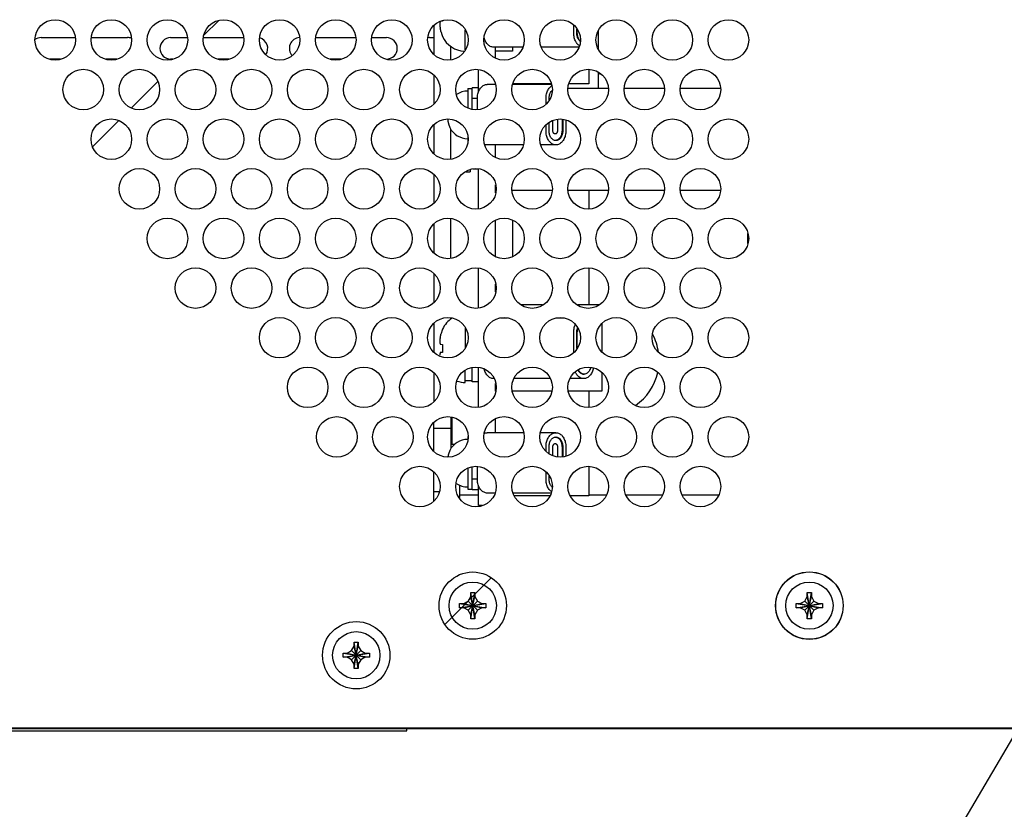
# Model space of a CAD drawing. Header units: inches. Extents: x 0 to 34, y 0 to 22.
# Tile 18 of 84: x 15.3 to 16.4, y 14.2 to 15.1. Entities that reach past the tile are written whole.
import ezdxf

# ---------------------------------------------------------------- set-up
doc = ezdxf.new("R2010")
doc.units = ezdxf.units.IN
doc.header["$LTSCALE"] = 1.87
doc.header["$MEASUREMENT"] = 0
doc.layers.get('0').update_dxf_attribs({"linetype": 'CONTINUOUS'})
doc.layers.add('COSMETIC', color=7, linetype='CONTINUOUS')
doc.layers.add('DETAIL', color=7, linetype='CONTINUOUS')

msp = doc.modelspace()

# ---------------------------------------------------------------- linework, layer by layer
at = {"color": 7, "linetype": 'CONTINUOUS'}
for p, q in [((15.79045, 15.07164), (15.78916, 15.0715)), ((15.79045, 15.07208), (15.79045, 15.07164)), ((15.78046, 15.06669), (15.78046, 15.03297)), ((15.81676, 15.03835), (15.81676, 15.06131)), ((15.94252, 15.05776), (15.94252, 15.06699)), ((15.94606, 15.05776), (15.94606, 15.06237)), ((15.97092, 15.06019), (15.97092, 15.03947)), ((15.32546, 15.05258), (15.36467, 15.05258)), ((15.38376, 15.05258), (15.42546, 15.05258)), ((15.47546, 15.05258), (15.49467, 15.05258)), ((15.51376, 15.05258), (15.55967, 15.05258)), ((15.64376, 15.05258), (15.68967, 15.05258)), ((15.70876, 15.05258), (15.72546, 15.05258)), ((15.77546, 15.05258), (15.78046, 15.05258)), ((15.79045, 15.05423), (15.79045, 15.05376)), ((15.80015, 15.02701), (15.80015, 15.0421)), ((15.81676, 15.03911), (15.81727, 15.03911)), ((15.88356, 15.04151), (15.84954, 15.04151)), ((15.87151, 15.03683), (15.85182, 15.03683)), ((15.87151, 15.04151), (15.87151, 15.03683)), ((15.94856, 15.04151), (15.90487, 15.04151)), ((15.348, 15.02758), (15.33543, 15.02758)), ((15.413, 15.02758), (15.40043, 15.02758)), ((15.478, 15.02758), (15.47546, 15.02758)), ((15.543, 15.02758), (15.53043, 15.02758)), ((15.673, 15.02758), (15.66043, 15.02758)), ((15.96009, 15.01565), (15.96009, 14.99901)), ((15.78046, 15.00919), (15.78046, 14.97546)), ((15.97092, 15.01223), (15.97092, 14.99385)), ((15.81971, 14.99377), (15.81971, 14.97095)), ((15.81971, 14.99377), (15.82464, 14.99377)), ((15.83214, 14.99451), (15.82464, 14.99451)), ((15.85153, 14.99826), (15.84229, 14.99826)), ((15.91653, 14.99826), (15.87189, 14.99826)), ((15.91638, 14.99901), (15.87204, 14.99901)), ((15.93602, 14.99385), (15.98241, 14.99385)), ((15.96009, 14.99901), (15.93704, 14.99901)), ((16.00102, 14.99385), (16.04741, 14.99385)), ((16.06602, 14.99385), (16.11241, 14.99385)), ((15.8308, 14.96914), (15.8308, 14.98201)), ((15.91035, 14.97539), (15.91035, 14.98201)), ((15.91388, 14.98028), (15.91388, 14.98201)), ((15.9183, 14.94463), (15.9183, 14.95665)), ((15.9236, 14.95771), (15.9236, 14.94463)), ((15.92979, 14.95772), (15.92979, 14.94451)), ((15.93333, 14.95701), (15.93333, 14.94451)), ((15.78046, 14.95169), (15.78046, 14.91797)), ((15.79891, 14.94866), (15.79891, 14.94822)), ((15.80015, 14.91201), (15.80015, 14.94611)), ((15.91035, 14.94451), (15.91035, 14.95161)), ((15.91388, 14.94451), (15.91388, 14.95397)), ((15.81971, 14.93733), (15.81971, 14.93275)), ((15.88391, 14.92826), (15.84229, 14.92826)), ((15.92184, 14.92826), (15.90452, 14.92826)), ((15.82229, 14.89945), (15.82229, 14.89714)), ((15.83214, 14.90009), (15.8255, 14.90009)), ((15.78046, 14.89419), (15.78046, 14.86046)), ((15.81737, 14.89714), (15.82229, 14.89714)), ((15.87103, 14.87574), (15.9174, 14.87574)), ((15.93603, 14.87574), (15.9824, 14.87574)), ((15.96009, 14.87574), (15.96009, 14.854)), ((16.00103, 14.87574), (16.0474, 14.87574)), ((16.06603, 14.87574), (16.1124, 14.87574)), ((15.80015, 14.79701), (15.80015, 14.84264)), ((15.78046, 14.83669), (15.78046, 14.80297)), ((15.87151, 14.841), (15.87151, 14.79865)), ((16.14408, 14.81414), (16.14408, 14.82552)), ((15.96009, 14.78565), (15.96009, 14.74276)), ((15.78046, 14.77919), (15.78046, 14.74546)), ((15.90641, 14.74276), (15.88202, 14.74276)), ((15.97141, 14.74276), (15.94702, 14.74276)), ((15.80015, 14.72644), (15.80015, 14.72764)), ((15.86584, 14.72751), (15.85759, 14.72751)), ((15.93084, 14.72751), (15.92259, 14.72751)), ((15.78046, 14.72169), (15.78046, 14.68797)), ((15.81676, 14.71631), (15.81676, 14.69335)), ((15.97485, 14.72108), (15.97485, 14.68858)), ((15.79045, 14.71479), (15.79045, 14.71432)), ((15.94252, 14.68767), (15.94252, 14.71126)), ((15.94606, 14.69229), (15.94606, 14.71126)), ((15.78776, 14.6972), (15.79045, 14.69691)), ((15.79045, 14.69691), (15.79045, 14.68778)), ((15.79045, 14.68778), (15.78776, 14.68749)), ((15.78046, 14.66419), (15.78046, 14.63046)), ((15.81676, 14.65297), (15.81676, 14.66673)), ((15.97485, 14.6646), (15.97485, 14.64276)), ((15.81676, 14.65511), (15.82464, 14.65511)), ((15.83214, 14.65351), (15.82464, 14.65351)), ((15.85013, 14.65751), (15.84954, 14.65751)), ((15.91513, 14.65751), (15.87329, 14.65751)), ((15.95401, 14.65751), (15.93829, 14.65751)), ((15.9168, 14.64276), (15.87162, 14.64276)), ((15.97485, 14.64276), (15.93662, 14.64276)), ((15.96009, 14.64276), (15.96009, 14.624)), ((15.78046, 14.57297), (15.78046, 14.60669)), ((15.80015, 14.61264), (15.80015, 14.57637)), ((15.78046, 14.59994), (15.80015, 14.59994)), ((15.81971, 14.59027), (15.81971, 14.58732)), ((15.88423, 14.59476), (15.84229, 14.59476)), ((15.92184, 14.59476), (15.90419, 14.59476)), ((15.804, 14.58093), (15.80015, 14.58093)), ((15.79891, 14.57426), (15.79891, 14.57383)), ((15.91035, 14.57304), (15.91035, 14.57851)), ((15.91388, 14.57068), (15.91388, 14.57851)), ((15.9183, 14.568), (15.9183, 14.57838)), ((15.9236, 14.57838), (15.9236, 14.56695)), ((15.92979, 14.57851), (15.92979, 14.56694)), ((15.93333, 14.57851), (15.93333, 14.56764)), ((15.78046, 14.51546), (15.78046, 14.54919)), ((15.81971, 14.5537), (15.81971, 14.52925)), ((15.8308, 14.54101), (15.8308, 14.55551)), ((15.91035, 14.54101), (15.91035, 14.54927)), ((15.96009, 14.55565), (15.96009, 14.52151)), ((15.80999, 14.53405), (15.80999, 14.51961)), ((15.91388, 14.54101), (15.91388, 14.54438)), ((15.78648, 14.52612), (15.78046, 14.52612)), ((15.83214, 14.52218), (15.80999, 14.52218)), ((15.81971, 14.52925), (15.82464, 14.52925)), ((15.83214, 14.52851), (15.82464, 14.52851)), ((15.85121, 14.52476), (15.84229, 14.52476)), ((15.91621, 14.52476), (15.87222, 14.52476)), ((15.98015, 14.52218), (15.96009, 14.52218)), ((16.04515, 14.52218), (16.00327, 14.52218)), ((16.11015, 14.52218), (16.06827, 14.52218)), ((15.9147, 14.52151), (15.87372, 14.52151)), ((15.96009, 14.52151), (15.93872, 14.52151)), ((15.82783, 14.37911), (15.82309, 14.40954)), ((15.82309, 14.37911), (15.82783, 14.40954)), ((15.82309, 14.40483), (15.82309, 14.40939)), ((15.82784, 14.40939), (15.82784, 14.40483)), ((16.21783, 14.37911), (16.21309, 14.40954)), ((16.21309, 14.37911), (16.21783, 14.40954)), ((16.21309, 14.40483), (16.21309, 14.40939)), ((16.21784, 14.40939), (16.21784, 14.40483)), ((15.81025, 14.3967), (15.84068, 14.39196)), ((15.81025, 14.39196), (15.84068, 14.3967)), ((15.8104, 14.3967), (15.81496, 14.3967)), ((15.81496, 14.3967), (15.82011, 14.39968)), ((15.81496, 14.3967), (15.83596, 14.39195)), ((15.81496, 14.39195), (15.83596, 14.3967)), ((15.82011, 14.39968), (15.82309, 14.40483)), ((15.83081, 14.38898), (15.82011, 14.39968)), ((15.82011, 14.38898), (15.83081, 14.39968)), ((15.82784, 14.38383), (15.82309, 14.40483)), ((15.82309, 14.38383), (15.82784, 14.40483)), ((15.82784, 14.40483), (15.83081, 14.39968)), ((15.83081, 14.39968), (15.83596, 14.3967)), ((15.83596, 14.3967), (15.84053, 14.3967)), ((16.20025, 14.3967), (16.23068, 14.39196)), ((16.20025, 14.39196), (16.23068, 14.3967)), ((16.2004, 14.3967), (16.20496, 14.3967)), ((16.20496, 14.3967), (16.21011, 14.39968)), ((16.20496, 14.3967), (16.22596, 14.39195)), ((16.20496, 14.39195), (16.22596, 14.3967)), ((16.21011, 14.39968), (16.21309, 14.40483)), ((16.22081, 14.38898), (16.21011, 14.39968)), ((16.21011, 14.38898), (16.22081, 14.39968)), ((16.21784, 14.38383), (16.21309, 14.40483)), ((16.21309, 14.38383), (16.21784, 14.40483)), ((16.21784, 14.40483), (16.22081, 14.39968)), ((16.22081, 14.39968), (16.22596, 14.3967)), ((16.22596, 14.3967), (16.23053, 14.3967)), ((15.81496, 14.39195), (15.8104, 14.39195)), ((15.82011, 14.38898), (15.81496, 14.39195)), ((15.82309, 14.38383), (15.82011, 14.38898)), ((15.83081, 14.38898), (15.82784, 14.38383)), ((15.83596, 14.39195), (15.83081, 14.38898)), ((15.84053, 14.39195), (15.83596, 14.39195)), ((16.20496, 14.39195), (16.2004, 14.39195)), ((16.21011, 14.38898), (16.20496, 14.39195)), ((16.21309, 14.38383), (16.21011, 14.38898)), ((16.22081, 14.38898), (16.21784, 14.38383)), ((16.22596, 14.39195), (16.22081, 14.38898)), ((16.23053, 14.39195), (16.22596, 14.39195)), ((15.82309, 14.37926), (15.82309, 14.38383)), ((15.82784, 14.38383), (15.82784, 14.37926)), ((16.21309, 14.37926), (16.21309, 14.38383)), ((16.21784, 14.38383), (16.21784, 14.37926)), ((15.69283, 14.32161), (15.68809, 14.35204)), ((15.68809, 14.32161), (15.69283, 14.35204)), ((15.68809, 14.34733), (15.68809, 14.35189)), ((15.69284, 14.35189), (15.69284, 14.34733)), ((15.67996, 14.3392), (15.68511, 14.34218)), ((15.68511, 14.34218), (15.68809, 14.34733)), ((15.69581, 14.33148), (15.68511, 14.34218)), ((15.68511, 14.33148), (15.69581, 14.34218)), ((15.69284, 14.32633), (15.68809, 14.34733)), ((15.68809, 14.32633), (15.69284, 14.34733)), ((15.69284, 14.34733), (15.69581, 14.34218)), ((15.69581, 14.34218), (15.70096, 14.3392)), ((15.67525, 14.3392), (15.70568, 14.33446)), ((15.67525, 14.33446), (15.70568, 14.3392)), ((15.6754, 14.3392), (15.67996, 14.3392)), ((15.67996, 14.33445), (15.6754, 14.33445)), ((15.67996, 14.3392), (15.70096, 14.33445)), ((15.67996, 14.33445), (15.70096, 14.3392)), ((15.68511, 14.33148), (15.67996, 14.33445)), ((15.68809, 14.32633), (15.68511, 14.33148)), ((15.69581, 14.33148), (15.69284, 14.32633)), ((15.70096, 14.33445), (15.69581, 14.33148)), ((15.70096, 14.3392), (15.70553, 14.3392)), ((15.70553, 14.33445), (15.70096, 14.33445)), ((15.68809, 14.32176), (15.68809, 14.32633)), ((15.69284, 14.32633), (15.69284, 14.32176)), ((18.77671, 14.25233), (14.76421, 14.25233)), ((14.79421, 14.25183), (16.61171, 14.25183)), ((15.04921, 14.24933), (15.74921, 14.24933)), ((15.74921, 14.24933), (15.74921, 14.25183))]:
    msp.add_line(p, q, dxfattribs=at)
at = {"color": 3, "linetype": 'CONTINUOUS'}
for p, q in [((15.94659, 15.05788), (15.94659, 15.06157)), ((15.82464, 14.96974), (15.82464, 14.99451)), ((15.8308, 14.98188), (15.82464, 14.98188)), ((15.92891, 14.95789), (15.92891, 14.94463)), ((15.94659, 14.69308), (15.94659, 14.71113)), ((15.82464, 14.65351), (15.82464, 14.66992)), ((15.95311, 14.66263), (15.95454, 14.66263)), ((15.92891, 14.57838), (15.92891, 14.56676)), ((15.82464, 14.52851), (15.82464, 14.55492)), ((15.82464, 14.54113), (15.8308, 14.54113))]:
    msp.add_line(p, q, dxfattribs=at)
at = {"color": 6, "linetype": 'CONTINUOUS'}
for p, q in [((15.85182, 15.02872), (15.85182, 15.04151)), ((15.83214, 14.98959), (15.83214, 15.01525)), ((15.85182, 14.91372), (15.85182, 14.92826)), ((15.83214, 14.85441), (15.83214, 14.90025)), ((15.85182, 14.87284), (15.85182, 14.88181)), ((15.85182, 14.79872), (15.85182, 14.84094)), ((15.83214, 14.73941), (15.83214, 14.78525)), ((15.85182, 14.75784), (15.85182, 14.76681)), ((15.83214, 14.62441), (15.83214, 14.67025)), ((15.85182, 14.64284), (15.85182, 14.65181)), ((15.80162, 14.58093), (15.80162, 14.61235)), ((15.85182, 14.59476), (15.85182, 14.61094)), ((15.83214, 14.51026), (15.83214, 14.53342)), ((15.8364, 14.51026), (15.83214, 14.51026))]:
    msp.add_line(p, q, dxfattribs=at)
at = {"color": 7, "linetype": 'CONTINUOUS'}
for centre, radius in [((15.34171, 15.04983), 0.0235), ((15.40671, 15.04983), 0.0235), ((15.47171, 15.04983), 0.0235), ((15.53671, 15.04983), 0.0235), ((15.60171, 15.04983), 0.0235), ((15.66671, 15.04983), 0.0235), ((15.73171, 15.04983), 0.0235), ((15.79671, 15.04983), 0.0235), ((15.86171, 15.04983), 0.0235), ((15.92671, 15.04983), 0.0235), ((15.99171, 15.04983), 0.0235), ((16.05671, 15.04983), 0.0235), ((16.12171, 15.04983), 0.0235), ((15.37421, 14.99233), 0.0235), ((15.43921, 14.99233), 0.0235), ((15.50421, 14.99233), 0.0235), ((15.56921, 14.99233), 0.0235), ((15.63421, 14.99233), 0.0235), ((15.69921, 14.99233), 0.0235), ((15.76421, 14.99233), 0.0235), ((15.82921, 14.99233), 0.0235), ((15.89421, 14.99233), 0.0235), ((15.95921, 14.99233), 0.0235), ((16.02421, 14.99233), 0.0235), ((16.08921, 14.99233), 0.0235), ((15.40671, 14.93483), 0.0235), ((15.47171, 14.93483), 0.0235), ((15.53671, 14.93483), 0.0235), ((15.60171, 14.93483), 0.0235), ((15.66671, 14.93483), 0.0235), ((15.73171, 14.93483), 0.0235), ((15.79671, 14.93483), 0.0235), ((15.86171, 14.93483), 0.0235), ((15.92671, 14.93483), 0.0235), ((15.99171, 14.93483), 0.0235), ((16.05671, 14.93483), 0.0235), ((16.12171, 14.93483), 0.0235), ((15.43921, 14.87733), 0.0235), ((15.50421, 14.87733), 0.0235), ((15.56921, 14.87733), 0.0235), ((15.63421, 14.87733), 0.0235), ((15.69921, 14.87733), 0.0235), ((15.76421, 14.87733), 0.0235), ((15.82921, 14.87733), 0.0235), ((15.89421, 14.87733), 0.0235), ((15.95921, 14.87733), 0.0235), ((16.02421, 14.87733), 0.0235), ((16.08921, 14.87733), 0.0235), ((15.47171, 14.81983), 0.0235), ((15.53671, 14.81983), 0.0235), ((15.60171, 14.81983), 0.0235), ((15.66671, 14.81983), 0.0235), ((15.73171, 14.81983), 0.0235), ((15.79671, 14.81983), 0.0235), ((15.86171, 14.81983), 0.0235), ((15.92671, 14.81983), 0.0235), ((15.99171, 14.81983), 0.0235), ((16.05671, 14.81983), 0.0235), ((16.12171, 14.81983), 0.0235), ((15.50421, 14.76233), 0.0235), ((15.56921, 14.76233), 0.0235), ((15.63421, 14.76233), 0.0235), ((15.69921, 14.76233), 0.0235), ((15.76421, 14.76233), 0.0235), ((15.82921, 14.76233), 0.0235), ((15.89421, 14.76233), 0.0235), ((15.95921, 14.76233), 0.0235), ((16.02421, 14.76233), 0.0235), ((16.08921, 14.76233), 0.0235), ((15.60171, 14.70483), 0.0235), ((15.66671, 14.70483), 0.0235), ((15.73171, 14.70483), 0.0235), ((15.79671, 14.70483), 0.0235), ((15.86171, 14.70483), 0.0235), ((15.92671, 14.70483), 0.0235), ((15.99171, 14.70483), 0.0235), ((16.05671, 14.70483), 0.0235), ((16.12171, 14.70483), 0.0235), ((15.63421, 14.64733), 0.0235), ((15.69921, 14.64733), 0.0235), ((15.76421, 14.64733), 0.0235), ((15.82921, 14.64733), 0.0235), ((15.89421, 14.64733), 0.0235), ((15.95921, 14.64733), 0.0235), ((16.02421, 14.64733), 0.0235), ((16.08921, 14.64733), 0.0235), ((15.66796, 14.58983), 0.0235), ((15.73296, 14.58983), 0.0235), ((15.79671, 14.58983), 0.0235), ((15.86171, 14.58983), 0.0235), ((15.92671, 14.58983), 0.0235), ((15.99171, 14.58983), 0.0235), ((16.05671, 14.58983), 0.0235), ((16.12171, 14.58983), 0.0235), ((15.76421, 14.53233), 0.0235), ((15.82921, 14.53233), 0.0235), ((15.89421, 14.53233), 0.0235), ((15.95921, 14.53233), 0.0235), ((16.02421, 14.53233), 0.0235), ((16.08921, 14.53233), 0.0235), ((15.82546, 14.39433), 0.039), ((16.21546, 14.39433), 0.039), ((15.82546, 14.39433), 0.02738), ((16.21546, 14.39433), 0.02738), ((15.69046, 14.33683), 0.039), ((15.69046, 14.33683), 0.02738)]:
    msp.add_circle(centre, radius, dxfattribs=at)
for centre, radius, start, end in [((15.32546, 15.04008), 0.0125, 90, 126.02314), ((15.42546, 15.04008), 0.0125, 69.36869, 90), ((15.47546, 15.04008), 0.0125, 90, 270), ((15.57546, 15.04008), 0.0125, 324.57818, 74.91307), ((15.62546, 15.04008), 0.0125, 93.74461, 221.85757), ((15.72546, 15.04008), 0.0125, 270, 90), ((15.77546, 15.04008), 0.0125, 90, 98.55472), ((15.81676, 15.06575), 0.02892, 204.49455, 268.0441), ((15.96575, 14.97662), 0.03494, 77.90317, 81.50684), ((15.96575, 14.97662), 0.03445, 75.72839, 81.38434), ((15.81971, 14.96724), 0.02333, 90, 123.52906), ((15.81971, 14.95878), 0.02333, 206.9225, 270), ((15.81676, 14.7028), 0.02892, 121.80532, 155.50545), ((15.97731, 14.67868), 0.06398, 8.25133, 27.74015), ((15.97731, 14.67868), 0.06398, 305.12218, 347.35773), ((15.81676, 14.68189), 0.02892, 250.60643, 270), ((15.81971, 14.5637), 0.02333, 90.14448, 153.0775), ((15.81971, 14.55524), 0.02333, 235.34022, 270)]:
    msp.add_arc(centre, radius, start, end, dxfattribs=at)
for points in [[(15.78737, 15.06955), (15.78736, 15.06948), (15.78735, 15.0694), (15.78734, 15.06932)], [(15.78746, 15.07008), (15.78745, 15.06999), (15.78743, 15.06991), (15.78742, 15.06982)], [(15.78758, 15.07063), (15.78756, 15.07053), (15.78753, 15.07042), (15.78751, 15.07032)], [(15.78763, 15.07083), (15.78761, 15.07076), (15.78759, 15.0707), (15.78758, 15.07063)], [(15.78776, 15.07135), (15.78771, 15.07118), (15.78767, 15.071), (15.78763, 15.07083)], [(15.78727, 15.06884), (15.78725, 15.06868), (15.78723, 15.06851), (15.78722, 15.06835)], [(15.78722, 15.06835), (15.78723, 15.06808), (15.78725, 15.0678), (15.78727, 15.06753)], [(15.78729, 15.06902), (15.78728, 15.06896), (15.78728, 15.0689), (15.78727, 15.06884)], [(15.78727, 15.06753), (15.78728, 15.06742), (15.78728, 15.06732), (15.78729, 15.06722)], [(15.78729, 15.06722), (15.78731, 15.06704), (15.78732, 15.06687), (15.78734, 15.06669)], [(15.78737, 15.06631), (15.78738, 15.06616), (15.7874, 15.06601), (15.78742, 15.06585)], [(15.78746, 15.06542), (15.78748, 15.06528), (15.7875, 15.06514), (15.78751, 15.065)], [(15.78758, 15.06449), (15.78759, 15.06437), (15.78761, 15.06426), (15.78763, 15.06415)], [(15.78763, 15.06415), (15.78767, 15.06386), (15.78771, 15.06357), (15.78776, 15.06328)], [(15.78812, 15.06164), (15.78799, 15.06218), (15.78787, 15.06273), (15.78776, 15.06328)], [(15.78812, 15.06164), (15.78818, 15.06135), (15.78825, 15.06105), (15.78833, 15.06076)], [(15.78858, 15.05979), (15.78849, 15.06011), (15.78841, 15.06044), (15.78833, 15.06076)], [(15.78858, 15.05979), (15.78876, 15.05909), (15.78895, 15.0584), (15.78916, 15.05772)], [(15.78916, 15.05772), (15.78928, 15.05732), (15.78941, 15.05692), (15.78954, 15.05653)], [(15.78954, 15.05653), (15.78968, 15.05614), (15.78982, 15.05575), (15.78997, 15.05537)], [(15.78997, 15.05537), (15.79012, 15.05499), (15.79028, 15.05461), (15.79045, 15.05423)], [(15.94565, 15.04661), (15.9454, 15.04699), (15.94516, 15.04738), (15.94494, 15.04778)], [(15.94623, 15.0458), (15.94603, 15.04606), (15.94583, 15.04633), (15.94565, 15.04661)], [(15.79657, 14.95793), (15.79657, 14.95785), (15.79658, 14.95778), (15.79658, 14.9577)], [(15.79658, 14.9577), (15.79659, 14.95762), (15.79659, 14.95755), (15.79659, 14.95747)], [(15.79659, 14.95747), (15.7966, 14.9574), (15.7966, 14.95732), (15.7966, 14.95725)], [(15.7966, 14.95725), (15.79661, 14.95708), (15.79662, 14.95692), (15.79664, 14.95675)], [(15.79664, 14.95675), (15.79664, 14.95667), (15.79665, 14.9566), (15.79665, 14.95652)], [(15.79665, 14.95652), (15.79666, 14.95643), (15.79667, 14.95634), (15.79668, 14.95626)], [(15.79668, 14.95626), (15.79669, 14.95609), (15.79671, 14.95593), (15.79672, 14.95576)], [(15.79687, 14.95487), (15.79682, 14.95517), (15.79677, 14.95546), (15.79672, 14.95576)], [(15.79687, 14.95487), (15.79689, 14.95478), (15.79691, 14.95468), (15.79693, 14.95458)], [(15.79708, 14.95388), (15.79711, 14.95375), (15.79714, 14.95362), (15.79717, 14.9535)], [(15.79735, 14.95279), (15.79739, 14.95265), (15.79743, 14.9525), (15.79748, 14.95236)], [(15.79771, 14.95161), (15.79776, 14.95146), (15.79781, 14.95132), (15.79786, 14.95117)], [(15.79818, 14.95031), (15.79823, 14.95018), (15.79829, 14.95006), (15.79834, 14.94993)], [(15.78763, 14.7044), (15.78761, 14.70429), (15.78759, 14.70417), (15.78758, 14.70406)], [(15.78776, 14.70527), (15.78771, 14.70498), (15.78767, 14.70469), (15.78763, 14.7044)], [(15.78776, 14.70527), (15.78787, 14.70582), (15.78799, 14.70636), (15.78812, 14.70691)], [(15.78833, 14.70778), (15.78825, 14.70749), (15.78818, 14.7072), (15.78812, 14.70691)], [(15.78833, 14.70778), (15.78841, 14.70811), (15.78849, 14.70843), (15.78858, 14.70876)], [(15.78916, 14.71083), (15.78895, 14.71014), (15.78876, 14.70945), (15.78858, 14.70876)], [(15.78954, 14.71201), (15.78941, 14.71162), (15.78928, 14.71123), (15.78916, 14.71083)], [(15.78997, 14.71318), (15.78982, 14.71279), (15.78968, 14.7124), (15.78954, 14.71201)], [(15.79045, 14.71432), (15.79028, 14.71394), (15.79012, 14.71356), (15.78997, 14.71318)], [(15.78727, 14.70102), (15.78725, 14.70074), (15.78723, 14.70047), (15.78722, 14.70019)], [(15.78729, 14.70133), (15.78728, 14.70123), (15.78728, 14.70112), (15.78727, 14.70102)], [(15.78727, 14.69968), (15.78728, 14.69961), (15.78729, 14.69955), (15.7873, 14.69948)], [(15.78737, 14.70224), (15.78736, 14.70211), (15.78735, 14.70198), (15.78734, 14.70185)], [(15.78734, 14.69917), (15.78735, 14.69909), (15.78737, 14.69901), (15.78738, 14.69894)], [(15.78746, 14.70313), (15.78745, 14.70299), (15.78743, 14.70284), (15.78742, 14.70269)], [(15.78743, 14.69867), (15.78744, 14.69858), (15.78746, 14.6985), (15.78748, 14.69841)], [(15.78758, 14.70406), (15.78756, 14.70389), (15.78753, 14.70372), (15.78751, 14.70354)], [(15.78752, 14.69818), (15.78754, 14.69808), (15.78757, 14.69797), (15.78759, 14.69787)], [(15.78763, 14.69769), (15.78767, 14.69752), (15.78771, 14.69736), (15.78776, 14.6972)], [(15.78727, 14.68498), (15.78725, 14.68482), (15.78723, 14.68466), (15.78722, 14.68449)], [(15.78729, 14.68516), (15.78728, 14.6851), (15.78728, 14.68504), (15.78727, 14.68498)], [(15.78737, 14.68569), (15.78736, 14.68562), (15.78735, 14.68554), (15.78734, 14.68547)], [(15.78746, 14.68622), (15.78745, 14.68613), (15.78743, 14.68605), (15.78742, 14.68596)], [(15.78758, 14.68677), (15.78756, 14.68667), (15.78753, 14.68657), (15.78751, 14.68646)], [(15.78763, 14.68697), (15.78761, 14.68691), (15.78759, 14.68684), (15.78758, 14.68677)], [(15.78776, 14.68749), (15.78771, 14.68732), (15.78767, 14.68715), (15.78763, 14.68697)], [(15.95401, 14.66251), (15.95371, 14.66251), (15.9534, 14.66253), (15.9531, 14.66258)], [(15.95455, 14.66253), (15.95437, 14.66252), (15.95419, 14.66251), (15.95401, 14.66251)], [(15.84134, 14.5947), (15.84165, 14.59474), (15.84197, 14.59476), (15.84229, 14.59476)], [(15.79708, 14.5686), (15.79703, 14.56837), (15.79698, 14.56813), (15.79693, 14.5679)], [(15.79735, 14.56969), (15.79729, 14.56946), (15.79723, 14.56922), (15.79717, 14.56899)], [(15.79771, 14.57088), (15.79763, 14.57062), (15.79755, 14.57037), (15.79748, 14.57012)], [(15.79818, 14.57217), (15.79807, 14.57189), (15.79796, 14.5716), (15.79786, 14.57131)], [(15.79891, 14.57383), (15.79871, 14.57341), (15.79852, 14.57298), (15.79834, 14.57255)], [(15.91655, 14.52658), (15.9162, 14.52683), (15.91587, 14.52711), (15.91555, 14.5274)]]:
    msp.add_open_spline(points, degree=3, dxfattribs=at)
for points, knots in [([(15.78742, 15.06982), (15.78742, 15.06982), (15.7874, 15.06973), (15.78738, 15.06964), (15.78737, 15.06955)], [0, 0, 0, 0, 0.0267593, 1, 1, 1, 1]), ([(15.78751, 15.07032), (15.78751, 15.07032), (15.7875, 15.07024), (15.78748, 15.07016), (15.78746, 15.07008)], [0, 0, 0, 0, 0.0275691, 1, 1, 1, 1]), ([(15.78734, 15.06932), (15.78733, 15.06932), (15.78732, 15.06922), (15.78731, 15.06912), (15.78729, 15.06902)], [0, 0, 0, 0, 0.0198346, 1, 1, 1, 1]), ([(15.78734, 15.06669), (15.78734, 15.06669), (15.78735, 15.06656), (15.78736, 15.06643), (15.78737, 15.06631)], [0, 0, 0, 0, 0.0271286, 1, 1, 1, 1]), ([(15.78742, 15.06585), (15.78742, 15.06585), (15.78743, 15.0657), (15.78745, 15.06556), (15.78746, 15.06542)], [0, 0, 0, 0, 0.028268, 1, 1, 1, 1]), ([(15.78751, 15.065), (15.78751, 15.065), (15.78753, 15.06483), (15.78756, 15.06465), (15.78758, 15.06449)], [0, 0, 0, 0, 0.0224145, 1, 1, 1, 1]), ([(15.84175, 15.0458), (15.84127, 15.04642), (15.8404, 15.04778), (15.83939, 15.04999), (15.8389, 15.05155), (15.8387, 15.05233)], [0, 0, 0, 0, 0.3247975, 0.665993, 1, 1, 1, 1]), ([(15.94494, 15.04778), (15.94454, 15.0485), (15.94384, 15.05003), (15.94308, 15.05249), (15.94262, 15.05509), (15.94252, 15.05686), (15.94252, 15.05776)], [0, 0, 0, 0, 0.2386538, 0.4867865, 0.7416497, 1, 1, 1, 1]), ([(15.94666, 15.05345), (15.94646, 15.05414), (15.94616, 15.05557), (15.94606, 15.05702), (15.94606, 15.05776)], [0, 0, 0, 0, 0.4952213, 1, 1, 1, 1]), ([(15.94986, 15.04816), (15.94977, 15.04824), (15.94922, 15.04873), (15.94831, 15.0498), (15.94733, 15.05152), (15.94686, 15.05279), (15.94666, 15.05345)], [0, 0, 0, 0, 0.0587033, 0.353487, 0.6681065, 1, 1, 1, 1]), ([(15.84954, 15.04151), (15.84922, 15.04151), (15.84826, 15.04156), (15.84667, 15.04194), (15.84485, 15.04284), (15.84318, 15.04413), (15.84221, 15.04521), (15.84175, 15.0458)], [0, 0, 0, 0, 0.10318, 0.3123165, 0.5292822, 0.757823, 1, 1, 1, 1]), ([(15.94888, 15.04322), (15.94848, 15.0435), (15.94751, 15.04429), (15.94668, 15.04521), (15.94623, 15.0458)], [0, 0, 0, 0, 0.4001776, 1, 1, 1, 1]), ([(15.8308, 14.98201), (15.8308, 14.9829), (15.8309, 14.98468), (15.83136, 14.98727), (15.83212, 14.98973), (15.83315, 14.99198), (15.83443, 14.99397), (15.83593, 14.99563), (15.8376, 14.99693), (15.83942, 14.99782), (15.84101, 14.9982), (15.84197, 14.99826), (15.84229, 14.99826)], [0, 0, 0, 0, 0.122212, 0.2427744, 0.3601529, 0.4730475, 0.5805164, 0.6821057, 0.7779748, 0.8689883, 0.9567177, 1, 1, 1, 1]), ([(15.91035, 14.98201), (15.91035, 14.9829), (15.91045, 14.98468), (15.91091, 14.98727), (15.91167, 14.98973), (15.91237, 14.99126), (15.91277, 14.99199)], [0, 0, 0, 0, 0.2583503, 0.5132135, 0.7613462, 1, 1, 1, 1]), ([(15.91277, 14.99199), (15.91315, 14.99268), (15.91398, 14.99397), (15.91538, 14.99552), (15.91639, 14.99633), (15.91684, 14.99664)], [0, 0, 0, 0, 0.3780519, 0.7354208, 1, 1, 1, 1]), ([(15.91522, 14.98826), (15.9155, 14.98885), (15.91614, 14.98996), (15.917, 14.99098), (15.91749, 14.99143), (15.91753, 14.99146)], [0, 0, 0, 0, 0.4965671, 0.9618271, 1, 1, 1, 1]), ([(15.91388, 14.98201), (15.91388, 14.98274), (15.91398, 14.9842), (15.91443, 14.9863), (15.91493, 14.98763), (15.91522, 14.98826)], [0, 0, 0, 0, 0.341746, 0.6770214, 1, 1, 1, 1]), ([(15.79693, 14.95458), (15.79696, 14.95441), (15.79701, 14.95418), (15.79707, 14.95394), (15.79708, 14.95388)], [0, 0, 0, 0, 0.7348452, 1, 1, 1, 1]), ([(15.79717, 14.9535), (15.7972, 14.95337), (15.79726, 14.95313), (15.79732, 14.9529), (15.79735, 14.95279)], [0, 0, 0, 0, 0.5394519, 1, 1, 1, 1]), ([(15.79748, 14.95236), (15.7975, 14.95227), (15.79758, 14.95202), (15.79766, 14.95177), (15.79771, 14.95161)], [0, 0, 0, 0, 0.3507393, 1, 1, 1, 1]), ([(15.79786, 14.95117), (15.79788, 14.95112), (15.79798, 14.95083), (15.79809, 14.95054), (15.79818, 14.95031)], [0, 0, 0, 0, 0.1850871, 1, 1, 1, 1]), ([(15.79834, 14.94993), (15.79835, 14.94991), (15.79853, 14.94948), (15.79872, 14.94905), (15.79891, 14.94866)], [0, 0, 0, 0, 0.0540211, 1, 1, 1, 1]), ([(15.92184, 14.92826), (15.92152, 14.92826), (15.92056, 14.92831), (15.91897, 14.92869), (15.91715, 14.92959), (15.91548, 14.93088), (15.91398, 14.93255), (15.9127, 14.93453), (15.91167, 14.93678), (15.91091, 14.93924), (15.91045, 14.94184), (15.91035, 14.94361), (15.91035, 14.94451)], [0, 0, 0, 0, 0.0432823, 0.1310117, 0.2220252, 0.3178943, 0.4194836, 0.5269525, 0.6398471, 0.7572256, 0.877788, 1, 1, 1, 1]), ([(15.92184, 14.93326), (15.92131, 14.93326), (15.92025, 14.93341), (15.91873, 14.93407), (15.91734, 14.93514), (15.91614, 14.93655), (15.91516, 14.93827), (15.91443, 14.94021), (15.91398, 14.94232), (15.91388, 14.94377), (15.91388, 14.94451)], [0, 0, 0, 0, 0.1032881, 0.210327, 0.3239714, 0.4457072, 0.5756346, 0.7126955, 0.8549748, 1, 1, 1, 1]), ([(15.92096, 14.94088), (15.92078, 14.94088), (15.92035, 14.94094), (15.91971, 14.94127), (15.91911, 14.94187), (15.91866, 14.94267), (15.91837, 14.94361), (15.9183, 14.94429), (15.9183, 14.94463)], [0, 0, 0, 0, 0.1037877, 0.2540597, 0.4188243, 0.5983832, 0.7952877, 1, 1, 1, 1]), ([(15.9236, 14.94463), (15.9236, 14.94432), (15.92355, 14.94371), (15.92331, 14.94283), (15.92292, 14.94206), (15.92241, 14.94146), (15.92181, 14.94104), (15.9213, 14.94089), (15.92101, 14.94088), (15.92096, 14.94088)], [0, 0, 0, 0, 0.1843563, 0.3653906, 0.5355658, 0.6914647, 0.8320225, 0.966983, 1, 1, 1, 1]), ([(15.93333, 14.94451), (15.93333, 14.94361), (15.93322, 14.94184), (15.93276, 14.93924), (15.93201, 14.93678), (15.93097, 14.93453), (15.92969, 14.93255), (15.9282, 14.93088), (15.92652, 14.92959), (15.92471, 14.92869), (15.92311, 14.92831), (15.92215, 14.92826), (15.92184, 14.92826)], [0, 0, 0, 0, 0.122212, 0.2427744, 0.3601529, 0.4730475, 0.5805164, 0.6821057, 0.7779748, 0.8689883, 0.9567177, 1, 1, 1, 1]), ([(15.92979, 14.94451), (15.92979, 14.94377), (15.92969, 14.94232), (15.92924, 14.94021), (15.92852, 14.93827), (15.92753, 14.93655), (15.92633, 14.93514), (15.92495, 14.93407), (15.92343, 14.93341), (15.92236, 14.93326), (15.92184, 14.93326)], [0, 0, 0, 0, 0.1450252, 0.2873045, 0.4243654, 0.5542928, 0.6760286, 0.789673, 0.8967119, 1, 1, 1, 1]), ([(15.84229, 14.92826), (15.84197, 14.92826), (15.84101, 14.92831), (15.84005, 14.92854), (15.83943, 14.92877), (15.83941, 14.92877)], [0, 0, 0, 0, 0.3240837, 0.9809723, 1, 1, 1, 1]), ([(15.94252, 14.71126), (15.94252, 14.71215), (15.94262, 14.71393), (15.94308, 14.71652), (15.9437, 14.71852), (15.94416, 14.71963), (15.9443, 14.71995)], [0, 0, 0, 0, 0.2999259, 0.5958036, 0.8838677, 1, 1, 1, 1]), ([(15.94606, 14.71126), (15.94606, 14.71199), (15.94616, 14.71345), (15.9465, 14.71507), (15.94678, 14.71595), (15.94685, 14.71615)], [0, 0, 0, 0, 0.4426176, 0.8768547, 1, 1, 1, 1]), ([(15.78722, 14.70019), (15.78723, 14.70003), (15.78725, 14.69986), (15.78727, 14.69969), (15.78727, 14.69968)], [0, 0, 0, 0, 0.9457377, 1, 1, 1, 1]), ([(15.78734, 14.70185), (15.78733, 14.70185), (15.78732, 14.70167), (15.78731, 14.7015), (15.78729, 14.70133)], [0, 0, 0, 0, 0.0197126, 1, 1, 1, 1]), ([(15.7873, 14.69948), (15.78731, 14.69939), (15.78732, 14.69929), (15.78734, 14.69919), (15.78734, 14.69917)], [0, 0, 0, 0, 0.8608206, 1, 1, 1, 1]), ([(15.78742, 14.70269), (15.78742, 14.70269), (15.7874, 14.70254), (15.78738, 14.70238), (15.78737, 14.70224)], [0, 0, 0, 0, 0.0265804, 1, 1, 1, 1]), ([(15.78738, 14.69894), (15.78739, 14.69886), (15.78741, 14.69878), (15.78742, 14.69869), (15.78743, 14.69867)], [0, 0, 0, 0, 0.8214621, 1, 1, 1, 1]), ([(15.78751, 14.70354), (15.78751, 14.70354), (15.7875, 14.7034), (15.78748, 14.70327), (15.78746, 14.70313)], [0, 0, 0, 0, 0.0273688, 1, 1, 1, 1]), ([(15.78748, 14.69841), (15.78749, 14.69834), (15.7875, 14.69827), (15.78752, 14.69819), (15.78752, 14.69818)], [0, 0, 0, 0, 0.8252418, 1, 1, 1, 1]), ([(15.78759, 14.69787), (15.7876, 14.69782), (15.78762, 14.69776), (15.78763, 14.69769), (15.78763, 14.69769)], [0, 0, 0, 0, 0.8692567, 1, 1, 1, 1]), ([(15.78734, 14.68547), (15.78733, 14.68546), (15.78732, 14.68536), (15.78731, 14.68526), (15.78729, 14.68516)], [0, 0, 0, 0, 0.0198346, 1, 1, 1, 1]), ([(15.78742, 14.68596), (15.78742, 14.68596), (15.7874, 14.68587), (15.78738, 14.68578), (15.78737, 14.68569)], [0, 0, 0, 0, 0.0267593, 1, 1, 1, 1]), ([(15.78751, 14.68646), (15.78751, 14.68646), (15.7875, 14.68638), (15.78748, 14.6863), (15.78746, 14.68622)], [0, 0, 0, 0, 0.0275691, 1, 1, 1, 1]), ([(15.84954, 14.65751), (15.84922, 14.65751), (15.84826, 14.65756), (15.84667, 14.65794), (15.84485, 14.65884), (15.84318, 14.66013), (15.84168, 14.6618), (15.8404, 14.66378), (15.83937, 14.66603), (15.83884, 14.66774), (15.83862, 14.66867), (15.8386, 14.66876)], [0, 0, 0, 0, 0.0561852, 0.1700677, 0.2882133, 0.4126621, 0.5445362, 0.6840427, 0.8305924, 0.9829628, 1, 1, 1, 1]), ([(15.94565, 14.66261), (15.9454, 14.66299), (15.94491, 14.66379), (15.94449, 14.66464), (15.94429, 14.66509)], [0, 0, 0, 0, 0.4829039, 1, 1, 1, 1]), ([(15.95401, 14.65751), (15.95369, 14.65751), (15.95273, 14.65756), (15.95114, 14.65794), (15.94933, 14.65884), (15.94765, 14.66013), (15.94646, 14.66146), (15.94583, 14.66233), (15.94565, 14.66261)], [0, 0, 0, 0, 0.0931458, 0.2819439, 0.4778098, 0.6841252, 0.9027506, 1, 1, 1, 1]), ([(15.9531, 14.66258), (15.95289, 14.66262), (15.95214, 14.66278), (15.9509, 14.66332), (15.94952, 14.66439), (15.94838, 14.66573), (15.94778, 14.66674), (15.94753, 14.66724)], [0, 0, 0, 0, 0.0876429, 0.3032685, 0.5322004, 0.7774323, 1, 1, 1, 1]), ([(15.96513, 14.66965), (15.96506, 14.66926), (15.96479, 14.66803), (15.96418, 14.66603), (15.96315, 14.66378), (15.96187, 14.6618), (15.96037, 14.66013), (15.95869, 14.65884), (15.95688, 14.65794), (15.95529, 14.65756), (15.95433, 14.65751), (15.95401, 14.65751)], [0, 0, 0, 0, 0.0672386, 0.2118272, 0.3508924, 0.4832741, 0.6084132, 0.7265062, 0.8386179, 0.9466842, 1, 1, 1, 1]), ([(15.83904, 14.59409), (15.83918, 14.59415), (15.83992, 14.59444), (15.8407, 14.59463), (15.84134, 14.5947)], [0, 0, 0, 0, 0.1918137, 1, 1, 1, 1]), ([(15.91035, 14.57851), (15.91035, 14.5794), (15.91045, 14.58118), (15.91091, 14.58377), (15.91167, 14.58623), (15.9127, 14.58848), (15.91398, 14.59047), (15.91548, 14.59213), (15.91715, 14.59343), (15.91897, 14.59432), (15.92056, 14.5947), (15.92152, 14.59476), (15.92184, 14.59476)], [0, 0, 0, 0, 0.122212, 0.2427744, 0.3601529, 0.4730475, 0.5805164, 0.6821057, 0.7779748, 0.8689883, 0.9567177, 1, 1, 1, 1]), ([(15.92184, 14.59476), (15.92215, 14.59476), (15.92311, 14.5947), (15.92471, 14.59432), (15.92652, 14.59343), (15.9282, 14.59213), (15.92969, 14.59047), (15.93097, 14.58848), (15.93201, 14.58623), (15.93276, 14.58377), (15.93322, 14.58118), (15.93333, 14.5794), (15.93333, 14.57851)], [0, 0, 0, 0, 0.0432823, 0.1310117, 0.2220252, 0.3178943, 0.4194836, 0.5269525, 0.6398471, 0.7572256, 0.877788, 1, 1, 1, 1]), ([(15.91388, 14.57851), (15.91388, 14.57924), (15.91398, 14.5807), (15.91443, 14.5828), (15.91516, 14.58475), (15.91614, 14.58646), (15.91734, 14.58788), (15.91873, 14.58894), (15.92025, 14.58961), (15.92131, 14.58976), (15.92184, 14.58976)], [0, 0, 0, 0, 0.1450252, 0.2873045, 0.4243654, 0.5542928, 0.6760286, 0.789673, 0.8967119, 1, 1, 1, 1]), ([(15.9183, 14.57838), (15.9183, 14.57872), (15.91836, 14.57939), (15.91865, 14.58033), (15.9191, 14.58113), (15.91969, 14.58173), (15.92033, 14.58207), (15.92077, 14.58213), (15.92095, 14.58213)], [0, 0, 0, 0, 0.2005934, 0.3961072, 0.5786238, 0.7420665, 0.8915257, 1, 1, 1, 1]), ([(15.92095, 14.58213), (15.92102, 14.58213), (15.92135, 14.58212), (15.92195, 14.58192), (15.92265, 14.58134), (15.92318, 14.58051), (15.92353, 14.5795), (15.9236, 14.57876), (15.9236, 14.57838)], [0, 0, 0, 0, 0.0382431, 0.195034, 0.3703139, 0.5628031, 0.7759352, 1, 1, 1, 1]), ([(15.92184, 14.58976), (15.92236, 14.58976), (15.92343, 14.58961), (15.92495, 14.58894), (15.92633, 14.58788), (15.92753, 14.58646), (15.92852, 14.58475), (15.92924, 14.5828), (15.92969, 14.5807), (15.92979, 14.57924), (15.92979, 14.57851)], [0, 0, 0, 0, 0.1032881, 0.210327, 0.3239714, 0.4457072, 0.5756346, 0.7126955, 0.8549748, 1, 1, 1, 1]), ([(15.79672, 14.56672), (15.79676, 14.56699), (15.79681, 14.56729), (15.79687, 14.56758), (15.79687, 14.56761)], [0, 0, 0, 0, 0.9142157, 1, 1, 1, 1]), ([(15.79693, 14.5679), (15.79691, 14.56783), (15.7969, 14.56773), (15.79688, 14.56763), (15.79687, 14.56761)], [0, 0, 0, 0, 0.7558579, 1, 1, 1, 1]), ([(15.79717, 14.56899), (15.79715, 14.56891), (15.79712, 14.56878), (15.79709, 14.56866), (15.79708, 14.5686)], [0, 0, 0, 0, 0.5911066, 1, 1, 1, 1]), ([(15.79748, 14.57012), (15.79746, 14.57006), (15.79742, 14.56992), (15.79738, 14.56977), (15.79735, 14.56969)], [0, 0, 0, 0, 0.4312373, 1, 1, 1, 1]), ([(15.79786, 14.57131), (15.79785, 14.57127), (15.7978, 14.57112), (15.79775, 14.57098), (15.79771, 14.57088)], [0, 0, 0, 0, 0.2831394, 1, 1, 1, 1]), ([(15.79834, 14.57255), (15.79833, 14.57253), (15.79828, 14.5724), (15.79823, 14.57228), (15.79818, 14.57217)], [0, 0, 0, 0, 0.1527614, 1, 1, 1, 1]), ([(15.84229, 14.52476), (15.84197, 14.52476), (15.84101, 14.52481), (15.83942, 14.52519), (15.8376, 14.52609), (15.83593, 14.52738), (15.83443, 14.52905), (15.83315, 14.53103), (15.83212, 14.53328), (15.83136, 14.53574), (15.8309, 14.53834), (15.8308, 14.54011), (15.8308, 14.54101)], [0, 0, 0, 0, 0.0432823, 0.1310117, 0.2220252, 0.3178943, 0.4194836, 0.5269525, 0.6398471, 0.7572256, 0.877788, 1, 1, 1, 1]), ([(15.91277, 14.53103), (15.91237, 14.53175), (15.91167, 14.53328), (15.91091, 14.53574), (15.91045, 14.53834), (15.91035, 14.54011), (15.91035, 14.54101)], [0, 0, 0, 0, 0.2386538, 0.4867865, 0.7416497, 1, 1, 1, 1]), ([(15.91449, 14.5367), (15.91428, 14.53739), (15.91398, 14.53882), (15.91388, 14.54027), (15.91388, 14.54101)], [0, 0, 0, 0, 0.4952213, 1, 1, 1, 1]), ([(15.91755, 14.53153), (15.9175, 14.53157), (15.91701, 14.53203), (15.91614, 14.53305), (15.91516, 14.53477), (15.91468, 14.53604), (15.91449, 14.5367)], [0, 0, 0, 0, 0.0287957, 0.3329455, 0.6575613, 1, 1, 1, 1]), ([(15.91555, 14.5274), (15.91501, 14.52791), (15.91398, 14.52905), (15.91315, 14.53034), (15.91277, 14.53103)], [0, 0, 0, 0, 0.485938, 1, 1, 1, 1]), ([(15.82309, 14.40954), (15.82362, 14.40956), (15.82467, 14.40958), (15.82625, 14.40958), (15.82731, 14.40956), (15.82783, 14.40954)], [0, 0, 0, 0, 0.332868, 0.6671321, 1, 1, 1, 1]), ([(15.82309, 14.40939), (15.82309, 14.40942), (15.82309, 14.40947), (15.82309, 14.40952), (15.82309, 14.40954)], [0, 0, 0, 0, 0.4998399, 1, 1, 1, 1]), ([(15.82783, 14.40954), (15.82783, 14.40952), (15.82783, 14.40947), (15.82784, 14.40942), (15.82784, 14.40939)], [0, 0, 0, 0, 0.5001653, 1, 1, 1, 1]), ([(16.21309, 14.40954), (16.21362, 14.40956), (16.21467, 14.40958), (16.21625, 14.40958), (16.21731, 14.40956), (16.21783, 14.40954)], [0, 0, 0, 0, 0.332868, 0.6671321, 1, 1, 1, 1]), ([(16.21309, 14.40939), (16.21309, 14.40942), (16.21309, 14.40947), (16.21309, 14.40952), (16.21309, 14.40954)], [0, 0, 0, 0, 0.4998399, 1, 1, 1, 1]), ([(16.21783, 14.40954), (16.21783, 14.40952), (16.21783, 14.40947), (16.21784, 14.40942), (16.21784, 14.40939)], [0, 0, 0, 0, 0.5001653, 1, 1, 1, 1]), ([(15.81021, 14.39433), (15.81021, 14.39459), (15.81022, 14.39512), (15.81023, 14.39591), (15.81024, 14.39643), (15.81025, 14.3967)], [0, 0, 0, 0, 0.3349341, 0.6681787, 1, 1, 1, 1]), ([(15.81025, 14.3967), (15.81027, 14.3967), (15.81032, 14.3967), (15.81037, 14.3967), (15.8104, 14.3967)], [0, 0, 0, 0, 0.5001653, 1, 1, 1, 1]), ([(15.84053, 14.3967), (15.84055, 14.3967), (15.8406, 14.3967), (15.84065, 14.3967), (15.84068, 14.3967)], [0, 0, 0, 0, 0.4998399, 1, 1, 1, 1]), ([(15.84068, 14.3967), (15.84068, 14.39643), (15.8407, 14.39591), (15.84071, 14.39512), (15.84071, 14.39459), (15.84071, 14.39433)], [0, 0, 0, 0, 0.3317416, 0.6649954, 1, 1, 1, 1]), ([(16.20021, 14.39433), (16.20021, 14.39459), (16.20022, 14.39512), (16.20023, 14.39591), (16.20024, 14.39643), (16.20025, 14.3967)], [0, 0, 0, 0, 0.3349341, 0.6681787, 1, 1, 1, 1]), ([(16.20025, 14.3967), (16.20027, 14.3967), (16.20032, 14.3967), (16.20037, 14.3967), (16.2004, 14.3967)], [0, 0, 0, 0, 0.5001653, 1, 1, 1, 1]), ([(16.23053, 14.3967), (16.23055, 14.3967), (16.2306, 14.3967), (16.23065, 14.3967), (16.23068, 14.3967)], [0, 0, 0, 0, 0.4998399, 1, 1, 1, 1]), ([(16.23068, 14.3967), (16.23068, 14.39643), (16.2307, 14.39591), (16.23071, 14.39512), (16.23071, 14.39459), (16.23071, 14.39433)], [0, 0, 0, 0, 0.3317416, 0.6649954, 1, 1, 1, 1]), ([(15.81025, 14.39196), (15.81024, 14.39222), (15.81023, 14.39275), (15.81022, 14.39354), (15.81021, 14.39406), (15.81021, 14.39433)], [0, 0, 0, 0, 0.3317416, 0.6649954, 1, 1, 1, 1]), ([(15.8104, 14.39195), (15.81037, 14.39195), (15.81032, 14.39196), (15.81027, 14.39196), (15.81025, 14.39196)], [0, 0, 0, 0, 0.4998399, 1, 1, 1, 1]), ([(15.84068, 14.39196), (15.84065, 14.39196), (15.8406, 14.39196), (15.84055, 14.39195), (15.84053, 14.39195)], [0, 0, 0, 0, 0.5001653, 1, 1, 1, 1]), ([(15.84071, 14.39433), (15.84071, 14.39406), (15.84071, 14.39354), (15.8407, 14.39275), (15.84068, 14.39222), (15.84068, 14.39196)], [0, 0, 0, 0, 0.3349341, 0.6681787, 1, 1, 1, 1]), ([(16.20025, 14.39196), (16.20024, 14.39222), (16.20023, 14.39275), (16.20022, 14.39354), (16.20021, 14.39406), (16.20021, 14.39433)], [0, 0, 0, 0, 0.3317416, 0.6649954, 1, 1, 1, 1]), ([(16.2004, 14.39195), (16.20037, 14.39195), (16.20032, 14.39196), (16.20027, 14.39196), (16.20025, 14.39196)], [0, 0, 0, 0, 0.4998399, 1, 1, 1, 1]), ([(16.23068, 14.39196), (16.23065, 14.39196), (16.2306, 14.39196), (16.23055, 14.39195), (16.23053, 14.39195)], [0, 0, 0, 0, 0.5001653, 1, 1, 1, 1]), ([(16.23071, 14.39433), (16.23071, 14.39406), (16.23071, 14.39354), (16.2307, 14.39275), (16.23068, 14.39222), (16.23068, 14.39196)], [0, 0, 0, 0, 0.3349341, 0.6681787, 1, 1, 1, 1]), ([(15.82309, 14.37911), (15.82309, 14.37914), (15.82309, 14.37919), (15.82309, 14.37924), (15.82309, 14.37926)], [0, 0, 0, 0, 0.5001653, 1, 1, 1, 1]), ([(15.82783, 14.37911), (15.82731, 14.3791), (15.82625, 14.37908), (15.82467, 14.37908), (15.82362, 14.3791), (15.82309, 14.37911)], [0, 0, 0, 0, 0.332868, 0.6671321, 1, 1, 1, 1]), ([(15.82784, 14.37926), (15.82784, 14.37924), (15.82783, 14.37919), (15.82783, 14.37914), (15.82783, 14.37911)], [0, 0, 0, 0, 0.4998399, 1, 1, 1, 1]), ([(16.21309, 14.37911), (16.21309, 14.37914), (16.21309, 14.37919), (16.21309, 14.37924), (16.21309, 14.37926)], [0, 0, 0, 0, 0.5001653, 1, 1, 1, 1]), ([(16.21783, 14.37911), (16.21731, 14.3791), (16.21625, 14.37908), (16.21467, 14.37908), (16.21362, 14.3791), (16.21309, 14.37911)], [0, 0, 0, 0, 0.332868, 0.6671321, 1, 1, 1, 1]), ([(16.21784, 14.37926), (16.21784, 14.37924), (16.21783, 14.37919), (16.21783, 14.37914), (16.21783, 14.37911)], [0, 0, 0, 0, 0.4998399, 1, 1, 1, 1]), ([(15.68809, 14.35204), (15.68862, 14.35206), (15.68967, 14.35208), (15.69125, 14.35208), (15.69231, 14.35206), (15.69283, 14.35204)], [0, 0, 0, 0, 0.332868, 0.6671321, 1, 1, 1, 1]), ([(15.68809, 14.35189), (15.68809, 14.35192), (15.68809, 14.35197), (15.68809, 14.35202), (15.68809, 14.35204)], [0, 0, 0, 0, 0.4998399, 1, 1, 1, 1]), ([(15.69283, 14.35204), (15.69283, 14.35202), (15.69283, 14.35197), (15.69284, 14.35192), (15.69284, 14.35189)], [0, 0, 0, 0, 0.5001653, 1, 1, 1, 1]), ([(15.67521, 14.33683), (15.67521, 14.33709), (15.67522, 14.33762), (15.67523, 14.33841), (15.67524, 14.33893), (15.67525, 14.3392)], [0, 0, 0, 0, 0.3349341, 0.6681787, 1, 1, 1, 1]), ([(15.67525, 14.33446), (15.67524, 14.33472), (15.67523, 14.33525), (15.67522, 14.33604), (15.67521, 14.33656), (15.67521, 14.33683)], [0, 0, 0, 0, 0.3317416, 0.6649954, 1, 1, 1, 1]), ([(15.67525, 14.3392), (15.67527, 14.3392), (15.67532, 14.3392), (15.67537, 14.3392), (15.6754, 14.3392)], [0, 0, 0, 0, 0.5001653, 1, 1, 1, 1]), ([(15.6754, 14.33445), (15.67537, 14.33445), (15.67532, 14.33446), (15.67527, 14.33446), (15.67525, 14.33446)], [0, 0, 0, 0, 0.4998399, 1, 1, 1, 1]), ([(15.70553, 14.3392), (15.70555, 14.3392), (15.7056, 14.3392), (15.70565, 14.3392), (15.70568, 14.3392)], [0, 0, 0, 0, 0.4998399, 1, 1, 1, 1]), ([(15.70568, 14.33446), (15.70565, 14.33446), (15.7056, 14.33446), (15.70555, 14.33445), (15.70553, 14.33445)], [0, 0, 0, 0, 0.5001653, 1, 1, 1, 1]), ([(15.70568, 14.3392), (15.70568, 14.33893), (15.7057, 14.33841), (15.70571, 14.33762), (15.70571, 14.33709), (15.70571, 14.33683)], [0, 0, 0, 0, 0.3317416, 0.6649954, 1, 1, 1, 1]), ([(15.70571, 14.33683), (15.70571, 14.33656), (15.70571, 14.33604), (15.7057, 14.33525), (15.70568, 14.33472), (15.70568, 14.33446)], [0, 0, 0, 0, 0.3349341, 0.6681787, 1, 1, 1, 1]), ([(15.68809, 14.32161), (15.68809, 14.32164), (15.68809, 14.32169), (15.68809, 14.32174), (15.68809, 14.32176)], [0, 0, 0, 0, 0.5001653, 1, 1, 1, 1]), ([(15.69283, 14.32161), (15.69231, 14.3216), (15.69125, 14.32158), (15.68967, 14.32158), (15.68862, 14.3216), (15.68809, 14.32161)], [0, 0, 0, 0, 0.332868, 0.6671321, 1, 1, 1, 1]), ([(15.69284, 14.32176), (15.69284, 14.32174), (15.69283, 14.32169), (15.69283, 14.32164), (15.69283, 14.32161)], [0, 0, 0, 0, 0.4998399, 1, 1, 1, 1])]:
    msp.add_open_spline(points, degree=3, knots=knots, dxfattribs=at)
at = {"color": 3, "linetype": 'CONTINUOUS'}
for points in [[(15.94679, 15.05538), (15.94665, 15.0562), (15.94659, 15.05704), (15.94659, 15.05788)], [(15.94739, 15.05296), (15.94712, 15.05375), (15.94692, 15.05456), (15.94679, 15.05538)], [(15.95454, 14.66263), (15.95437, 14.66263), (15.9542, 14.66264), (15.95404, 14.66265)], [(15.92095, 14.58963), (15.92124, 14.58963), (15.92152, 14.58961), (15.92181, 14.58957)]]:
    msp.add_open_spline(points, degree=3, dxfattribs=at)
for points, knots in [([(15.94996, 15.04868), (15.94983, 15.04881), (15.94922, 15.04946), (15.94825, 15.05084), (15.94764, 15.05222), (15.94739, 15.05296)], [0, 0, 0, 0, 0.1045705, 0.5344307, 1, 1, 1, 1]), ([(15.92891, 14.94463), (15.92891, 14.9438), (15.92878, 14.94216), (15.92821, 14.9398), (15.92729, 14.93767), (15.92606, 14.93588), (15.92456, 14.9345), (15.92309, 14.93373), (15.92214, 14.9335), (15.9218, 14.93345)], [0, 0, 0, 0, 0.1736417, 0.3441418, 0.5054645, 0.6577148, 0.7970919, 0.9283878, 1, 1, 1, 1]), ([(15.9218, 14.93345), (15.92154, 14.93341), (15.92126, 14.93338), (15.92098, 14.93338), (15.92095, 14.93338)], [0, 0, 0, 0, 0.9220468, 1, 1, 1, 1]), ([(15.94659, 14.71113), (15.94659, 14.71197), (15.9467, 14.71347), (15.94704, 14.71494), (15.94723, 14.71557)], [0, 0, 0, 0, 0.5609002, 1, 1, 1, 1]), ([(15.96207, 14.67026), (15.96197, 14.66983), (15.96163, 14.66867), (15.96086, 14.66689), (15.95961, 14.66509), (15.9581, 14.66371), (15.95638, 14.66284), (15.95514, 14.66263), (15.95454, 14.66263)], [0, 0, 0, 0, 0.1129957, 0.3144203, 0.5045428, 0.6788513, 0.8433834, 1, 1, 1, 1]), ([(15.95404, 14.66265), (15.9536, 14.66269), (15.95256, 14.66291), (15.95101, 14.6637), (15.9495, 14.66506), (15.94855, 14.66642), (15.94809, 14.6673), (15.94797, 14.66754)], [0, 0, 0, 0, 0.1600219, 0.3892063, 0.634907, 0.9006931, 1, 1, 1, 1]), ([(15.92181, 14.58957), (15.92212, 14.58952), (15.92304, 14.5893), (15.92449, 14.58856), (15.92601, 14.58719), (15.92726, 14.58539), (15.9282, 14.58325), (15.92878, 14.58088), (15.92891, 14.57922), (15.92891, 14.57838)], [0, 0, 0, 0, 0.0655246, 0.1970614, 0.3374021, 0.4905865, 0.6529315, 0.8246712, 1, 1, 1, 1])]:
    msp.add_open_spline(points, degree=3, knots=knots, dxfattribs=at)
at = {"layer": 'COSMETIC', "color": 2, "linetype": 'CONTINUOUS'}
for p, q in [((15.51436, 15.05561), (15.53093, 15.07218)), ((15.42971, 14.97096), (15.46058, 15.00183)), ((15.38493, 14.92618), (15.41536, 14.95661)), ((15.79342, 14.373), (15.8469, 14.42648))]:
    msp.add_line(p, q, dxfattribs=at)
at = {"layer": 'COSMETIC', "color": 7, "linetype": 'CONTINUOUS'}
msp.add_circle((16.21546, 14.39433), 0.03913, dxfattribs=at)
at = {"layer": 'DETAIL', "color": 2, "linetype": 'CONTINUOUS'}
msp.add_line((16.88137, 14.97258), (15.97852, 13.43945), dxfattribs=at)

doc.saveas('drawing.dxf')
